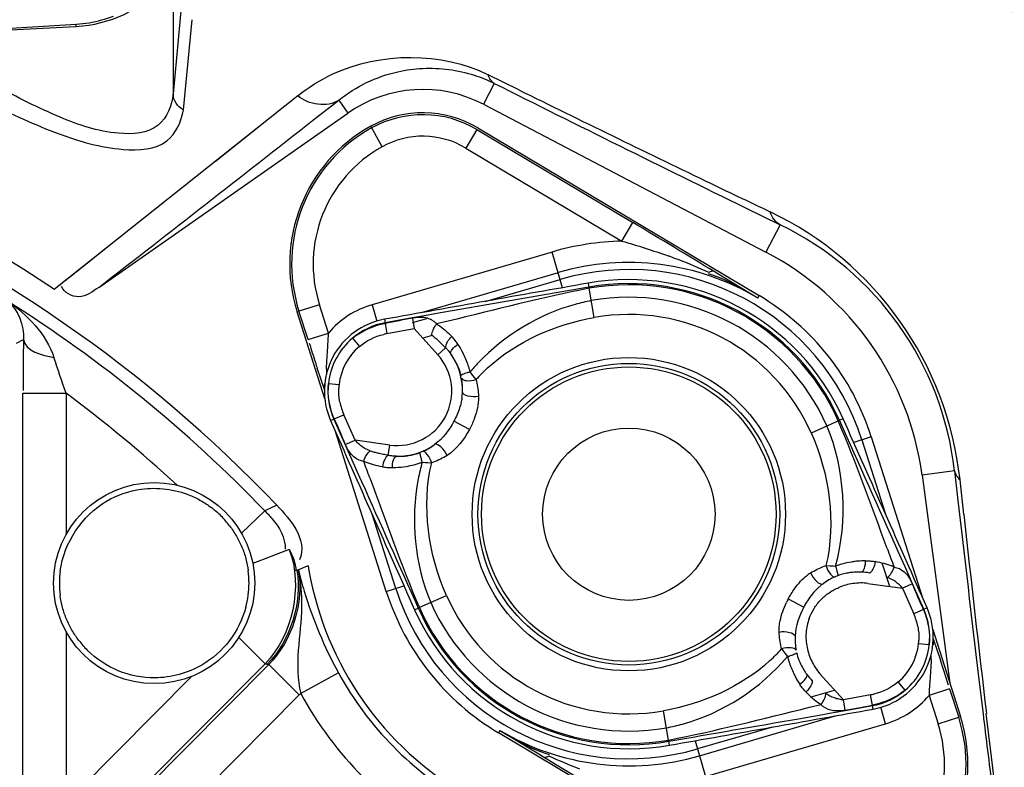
# Model space of a CAD drawing. Header units: inches. Extents: x 22575 to 24734, y 6028 to 6659.
# Tile 16 of 163: x 24492.56 to 24497.96, y 6359.92 to 6364.02. Entities that reach past the tile are written whole.
import ezdxf

# ---------------------------------------------------------------- set-up
doc = ezdxf.new("R2010")
doc.units = ezdxf.units.IN
doc.header["$LTSCALE"] = 0.5
doc.header["$MEASUREMENT"] = 0

# ---------------------------------------------------------------- blocks, each defined once
blk = doc.blocks.new('Flygt Large 14 MGD')
at = {"color": 7, "linetype": 'Continuous'}
for p, q in [((24492.2361, 6496.9607), (24493.7784, 6496.0415)), ((24492.8453, 6496.0878), (24492.8465, 6496.0813)), ((24491.3985, 6495.4751), (24491.2463, 6495.9525)), ((24491.7284, 6495.8893), (24491.7284, 6495.8925)), ((24492.0205, 6495.8797), (24492.0107, 6495.886)), ((24491.8884, 6495.8603), (24492.0171, 6495.7174)), ((24492.065, 6495.8451), (24491.9361, 6495.8073)), ((24492.2093, 6495.6041), (24492.1947, 6495.6231)), ((24491.4473, 6495.3638), (24491.4499, 6495.3656)), ((24494.2124, 6495.355), (24494.2185, 6495.3577)), ((24491.7351, 6494.4194), (24491.454, 6495.3011)), ((24491.7539, 6495.2224), (24491.5635, 6495.2492)), ((24491.634, 6495.2392), (24491.6748, 6495.1113)), ((24494.3933, 6495.2669), (24494.6744, 6494.3852)), ((24491.9214, 6495.1811), (24491.934, 6495.1862)), ((24491.7011, 6495.1053), (24491.7136, 6495.1029)), ((24494.15, 6494.5613), (24494.1446, 6494.5615)), ((24494.1672, 6494.5603), (24494.15, 6494.5613)), ((24494.1792, 6494.5596), (24494.1672, 6494.5603)), ((24494.1971, 6494.5584), (24494.1792, 6494.5596)), ((24491.916, 6494.3313), (24491.9099, 6494.3286)), ((24494.6812, 6494.3225), (24494.6785, 6494.3206)), ((24494.7299, 6494.2112), (24494.8821, 6493.7338)), ((24493.9191, 6494.0822), (24493.9338, 6494.0632)), ((24494.1114, 6493.9689), (24494.0686, 6493.9304)), ((24494.24, 6493.826), (24494.1114, 6493.9689)), ((24494.142, 6493.8642), (24494.1924, 6493.879)), ((24494.2505, 6493.7686), (24494.24, 6493.826)), ((24494.4001, 6493.797), (24494.4, 6493.7938)), ((24493.8923, 6492.7256), (24492.35, 6493.6448)), ((24493.2831, 6493.5985), (24493.282, 6493.605))]:
    blk.add_line(p, q, dxfattribs=at)
at = {"color": 6, "linetype": 'Continuous'}
for p, q in [((24495.0576, 6495.6625), (24495.9819, 6496.5932)), ((24495.5611, 6496.5295), (24494.8705, 6495.8341)), ((24495.4588, 6495.7318), (24496.1488, 6496.4264)), ((24496.1488, 6495.486), (24496.1488, 6496.4264)), ((24496.3847, 6496.4264), (24496.3847, 6494.1803)), ((24491.054, 6496.3642), (24491.0767, 6496.1737)), ((24495.7285, 6496.3633), (24495.0378, 6495.6679)), ((24492.6435, 6496.2804), (24491.6567, 6495.9915)), ((24492.7008, 6496.0847), (24492.6435, 6496.2804)), ((24491.0767, 6496.1737), (24491.1048, 6495.9355)), ((24492.6767, 6496.167), (24491.9262, 6495.9473)), ((24493.5581, 6496.1574), (24493.5315, 6496.1735)), ((24493.7191, 6496.0594), (24493.5581, 6496.1574)), ((24492.2775, 6496.0098), (24492.6875, 6496.1299)), ((24492.8415, 6496.1094), (24492.8453, 6496.0878)), ((24492.8465, 6496.0813), (24492.8747, 6495.9211)), ((24493.7705, 6496.0281), (24493.7162, 6496.0604)), ((24493.7705, 6496.0281), (24493.7191, 6496.0594)), ((24493.7705, 6496.0281), (24493.7784, 6496.0415)), ((24491.3688, 6495.9915), (24491.2563, 6495.9557)), ((24491.4183, 6495.8363), (24491.3688, 6495.9915)), ((24491.6567, 6495.9915), (24491.6831, 6495.9013)), ((24491.1471, 6495.7346), (24491.1227, 6495.9371)), ((24491.3058, 6495.8004), (24491.2563, 6495.9557)), ((24491.9642, 6495.9342), (24491.8678, 6495.9172)), ((24492.0011, 6495.9407), (24491.9642, 6495.9342)), ((24492.1344, 6495.9641), (24492.0011, 6495.9407)), ((24491.725, 6495.9114), (24491.7284, 6495.8925)), ((24491.8678, 6495.9172), (24491.7284, 6495.8925)), ((24491.795, 6495.902), (24491.7284, 6495.8893)), ((24491.7284, 6495.8893), (24491.7388, 6495.8328)), ((24491.878, 6495.9177), (24491.8884, 6495.8603)), ((24492.0733, 6495.9012), (24492.0107, 6495.886)), ((24491.3058, 6495.8004), (24491.4183, 6495.8363)), ((24491.4138, 6495.7559), (24491.4172, 6495.8101)), ((24491.7388, 6495.8328), (24491.8884, 6495.8603)), ((24494.6556, 6495.7129), (24494.8626, 6495.8261)), ((24494.8705, 6495.8341), (24495.0378, 6495.6679)), ((24491.4571, 6494.6283), (24491.3045, 6495.7699)), ((24491.5494, 6495.8075), (24491.5875, 6495.7626)), ((24495.0461, 6495.6653), (24495.0378, 6495.6679)), ((24495.0576, 6495.6625), (24495.2021, 6495.519)), ((24491.3958, 6495.5265), (24491.3567, 6495.6429)), ((24491.4176, 6495.5598), (24491.4762, 6495.5532)), ((24491.4499, 6495.3656), (24491.5025, 6495.3886)), ((24491.5635, 6495.2492), (24491.5025, 6495.3886)), ((24491.4297, 6495.356), (24491.4473, 6495.3638)), ((24491.4473, 6495.3638), (24491.509, 6495.2249)), ((24492.1904, 6495.3078), (24492.1055, 6495.3529)), ((24494.0662, 6495.2898), (24494.2124, 6495.355)), ((24494.2385, 6495.3666), (24494.2185, 6495.3577)), ((24491.509, 6495.2249), (24491.5505, 6495.1318)), ((24491.5101, 6495.2257), (24491.5635, 6495.2492)), ((24494.3933, 6495.2669), (24494.2967, 6495.2361)), ((24494.3416, 6495.2504), (24494.4714, 6494.8433)), ((24491.5505, 6495.1318), (24491.5611, 6495.1079)), ((24491.9433, 6495.1271), (24491.9313, 6495.1279)), ((24491.9613, 6495.126), (24491.9433, 6495.1271)), ((24491.9839, 6495.1248), (24491.9613, 6495.126)), ((24494.8222, 6495.1262), (24494.8172, 6495.1514)), ((24494.8222, 6495.1262), (24494.8355, 6495.1317)), ((24494.8355, 6495.1317), (24494.8696, 6495.147)), ((24494.8696, 6495.147), (24494.8754, 6495.1505)), ((24494.8757, 6495.1482), (24494.883, 6495.1512)), ((24494.9253, 6495.0361), (24495.1252, 6495.1126)), ((24491.5611, 6495.1079), (24491.5883, 6495.047)), ((24495.1868, 6494.9478), (24495.0592, 6494.8251)), ((24496.1488, 6494.1803), (24496.1488, 6494.9556)), ((24491.2281, 6494.8451), (24491.249, 6494.6539)), ((24491.7869, 6494.4359), (24491.6571, 6494.843)), ((24494.9931, 6494.7941), (24495.0592, 6494.8251)), ((24491.2793, 6494.6046), (24491.2624, 6494.7524)), ((24491.2793, 6494.6046), (24491.4571, 6494.6283)), ((24494.5402, 6494.6393), (24494.5295, 6494.6632)), ((24494.6812, 6494.3225), (24494.5402, 6494.6393)), ((24494.4394, 6494.5784), (24494.4513, 6494.5756)), ((24494.3825, 6494.5208), (24494.3745, 6494.4639)), ((24494.3745, 6494.4639), (24494.565, 6494.4371)), ((24491.7351, 6494.4194), (24491.8317, 6494.4502)), ((24494.6184, 6494.4605), (24494.565, 6494.4371)), ((24494.565, 6494.4371), (24494.6259, 6494.2977)), ((24492.0622, 6494.3965), (24491.916, 6494.3313)), ((24493.938, 6494.3785), (24494.0229, 6494.3334)), ((24491.8899, 6494.3197), (24491.9099, 6494.3286)), ((24494.6785, 6494.3206), (24494.6259, 6494.2977)), ((24494.6987, 6494.3303), (24494.6812, 6494.3225)), ((24494.7326, 6494.1598), (24494.7717, 6494.0434)), ((24496.3847, 6494.1803), (24496.1488, 6494.1803)), ((24494.7108, 6494.1265), (24494.6522, 6494.1331)), ((24494.5791, 6493.8788), (24494.5409, 6493.9237)), ((24494.7146, 6493.9303), (24494.7112, 6493.8761)), ((24494.0437, 6493.8597), (24494.0349, 6493.8687)), ((24494.8226, 6493.8859), (24494.7101, 6493.85)), ((24494.8226, 6493.8859), (24494.8721, 6493.7306)), ((24496.4204, 6493.9065), (24496.3812, 6493.8848)), ((24494.3897, 6493.8534), (24494.24, 6493.826)), ((24494.4001, 6493.797), (24494.3897, 6493.8534)), ((24494.7101, 6493.85), (24494.7596, 6493.6947)), ((24493.2538, 6493.7652), (24493.282, 6493.605)), ((24494.0552, 6493.7851), (24494.1177, 6493.8002)), ((24494.1642, 6493.7521), (24494.2606, 6493.7691)), ((24494.2496, 6493.7932), (24494.1717, 6493.7704)), ((24494.2606, 6493.7691), (24494.4, 6493.7938)), ((24494.3334, 6493.7843), (24494.4001, 6493.797)), ((24494.4034, 6493.7749), (24494.4, 6493.7938)), ((24494.4717, 6493.6948), (24494.4453, 6493.785)), ((24493.2831, 6493.5985), (24494.1273, 6493.7456)), ((24493.4518, 6493.5193), (24494.2023, 6493.739)), ((24494.1274, 6493.7456), (24494.1642, 6493.7521)), ((24494.7596, 6493.6947), (24494.8721, 6493.7306)), ((24492.358, 6493.6582), (24492.35, 6493.6448)), ((24492.358, 6493.6582), (24492.4114, 6493.6257)), ((24492.358, 6493.6582), (24492.4148, 6493.6243)), ((24493.8509, 6493.6765), (24493.4409, 6493.5564)), ((24493.485, 6493.4059), (24494.4717, 6493.6948)), ((24492.4114, 6493.6257), (24492.5704, 6493.5289)), ((24493.2869, 6493.5769), (24493.2831, 6493.5985)), ((24493.4277, 6493.6016), (24493.485, 6493.4059)), ((24495.9686, 6493.5998), (24494.6039, 6492.6442)), ((24494.8782, 6492.5498), (24496.213, 6493.6114)), ((24496.0678, 6493.4957), (24496.2131, 6493.6114)), ((24492.5704, 6493.5289), (24492.5969, 6493.5128)), ((24495.7747, 6493.2628), (24496.0678, 6493.4957)), ((24492.2344, 6493.2568), (24492.3127, 6493.4064)), ((24493.8615, 6492.5963), (24492.3127, 6493.4064)), ((24493.1023, 6493.3461), (24493.0419, 6493.2447)), ((24493.9581, 6492.836), (24493.1023, 6493.3461)), ((24492.4252, 6493.1635), (24492.2344, 6493.2568)), ((24493.8977, 6492.7346), (24493.0419, 6493.2447)), ((24495.0294, 6492.6703), (24495.3298, 6492.9091)), ((24493.8977, 6492.7346), (24493.9581, 6492.836)), ((24494.4166, 6492.8292), (24494.4791, 6492.7168)), ((24494.7973, 6492.6858), (24494.6535, 6492.5734)), ((24494.6535, 6492.5734), (24494.6039, 6492.6442)), ((24494.8782, 6492.5498), (24495.0294, 6492.6703)), ((24495.5058, 6492.6269), (24495.4579, 6492.1324)), ((24493.8015, 6492.4817), (24493.8615, 6492.5963)), ((24495.5158, 6492.0458), (24495.5621, 6492.5397)), ((24495.5621, 6491.8824), (24495.5621, 6492.5406)), ((24493.6676, 6492.5169), (24493.8352, 6492.4341)), ((24500.2845, 6492.3888), (24496.0942, 6492.1692))]:
    blk.add_line(p, q, dxfattribs=at)
at = {"color": 7, "linetype": 'Continuous'}
for points in [[(24492.0577, 6495.8514), (24492.0486, 6495.8589), (24492.0394, 6495.8662), (24492.03, 6495.8731), (24492.0205, 6495.8797)], [(24492.0936, 6495.8176), (24492.0847, 6495.8266), (24492.0757, 6495.8352), (24492.0667, 6495.8435), (24492.0577, 6495.8514)], [(24492.2266, 6495.5813), (24492.2234, 6495.5857), (24492.22, 6495.5901), (24492.2093, 6495.6041)], [(24491.6105, 6495.1334), (24491.6212, 6495.1288), (24491.632, 6495.1246), (24491.643, 6495.1207), (24491.6541, 6495.1171)], [(24491.6541, 6495.1171), (24491.6655, 6495.1138), (24491.6771, 6495.1107), (24491.6889, 6495.1079), (24491.7011, 6495.1053)], [(24494.4149, 6494.5834), (24494.4091, 6494.5843), (24494.4033, 6494.5852), (24494.3974, 6494.5859), (24494.3914, 6494.5865), (24494.3854, 6494.587), (24494.3792, 6494.5874), (24494.373, 6494.5876), (24494.3667, 6494.5877), (24494.3602, 6494.5877)], [(24494.3384, 6494.5257), (24494.3434, 6494.5256), (24494.3484, 6494.5253), (24494.3533, 6494.5249), (24494.3582, 6494.5245), (24494.3631, 6494.5239), (24494.368, 6494.5233), (24494.3729, 6494.5226), (24494.3777, 6494.5217), (24494.3825, 6494.5208)], [(24493.9018, 6494.105), (24493.9051, 6494.1006), (24493.9084, 6494.0962), (24493.9191, 6494.0822)], [(24494.0686, 6493.9304), (24494.0652, 6493.9339), (24494.0618, 6493.9374), (24494.0585, 6493.9411), (24494.0553, 6493.9447), (24494.0521, 6493.9485), (24494.0489, 6493.9523), (24494.0459, 6493.9562), (24494.0428, 6493.9602), (24494.0399, 6493.9643)], [(24494.0007, 6493.9115), (24494.0043, 6493.9062), (24494.0079, 6493.901), (24494.0116, 6493.896), (24494.0153, 6493.8911), (24494.0191, 6493.8864), (24494.023, 6493.8817), (24494.0269, 6493.8773), (24494.0308, 6493.8729), (24494.0349, 6493.8687)]]:
    blk.add_lwpolyline(points, dxfattribs=at)
at = {"color": 6, "linetype": 'Continuous'}
for points in [[(24492.0936, 6495.8176), (24492.0977, 6495.8133), (24492.1017, 6495.8088), (24492.1057, 6495.8043), (24492.1096, 6495.7996)], [(24492.1096, 6495.7996), (24492.1133, 6495.7949), (24492.117, 6495.79)], [(24492.117, 6495.79), (24492.1207, 6495.7851), (24492.1243, 6495.78), (24492.1277, 6495.7748)], [(24492.2266, 6495.5813), (24492.229, 6495.5714), (24492.2312, 6495.5615), (24492.2332, 6495.5515), (24492.2349, 6495.5414), (24492.2365, 6495.5312), (24492.2377, 6495.5209), (24492.2388, 6495.5104), (24492.2396, 6495.4998), (24492.2402, 6495.489)], [(24492.068, 6495.1651), (24492.059, 6495.1597), (24492.0499, 6495.1546), (24492.0408, 6495.1496), (24492.0316, 6495.145), (24492.0224, 6495.1406), (24492.013, 6495.1363), (24492.0034, 6495.1323), (24491.9937, 6495.1284), (24491.9839, 6495.1248)], [(24491.7682, 6495.0986), (24491.762, 6495.0986), (24491.7558, 6495.0987), (24491.7496, 6495.0989), (24491.7435, 6495.0993), (24491.7375, 6495.0997), (24491.7315, 6495.1003), (24491.7255, 6495.1011), (24491.7195, 6495.1019), (24491.7136, 6495.1029)], [(24494.4149, 6494.5834), (24494.4273, 6494.581), (24494.4394, 6494.5784)], [(24494.4513, 6494.5756), (24494.4628, 6494.5726), (24494.4742, 6494.5692)], [(24494.4742, 6494.5692), (24494.4853, 6494.5656), (24494.4964, 6494.5617), (24494.5072, 6494.5575), (24494.5179, 6494.5529)], [(24494.0604, 6494.5211), (24494.0694, 6494.5265), (24494.0785, 6494.5317), (24494.0877, 6494.5366), (24494.0968, 6494.5413), (24494.1061, 6494.5457), (24494.1155, 6494.55), (24494.125, 6494.554), (24494.1347, 6494.5579), (24494.1446, 6494.5615)], [(24493.9018, 6494.105), (24493.8994, 6494.1149), (24493.8972, 6494.1248), (24493.8953, 6494.1348), (24493.8935, 6494.1449), (24493.892, 6494.1551), (24493.8907, 6494.1654), (24493.8897, 6494.1759), (24493.8888, 6494.1865), (24493.8882, 6494.1973)], [(24494.1177, 6493.8002), (24494.108, 6493.8066), (24494.0984, 6493.8132), (24494.0889, 6493.8202), (24494.0797, 6493.8274), (24494.0706, 6493.835), (24494.0616, 6493.8429), (24494.0527, 6493.8511), (24494.0437, 6493.8597)], [(24496.0943, 6492.1692), (24496.094, 6492.169), (24496.0938, 6492.1686), (24496.0937, 6492.1678), (24496.0935, 6492.1667), (24496.0934, 6492.1653), (24496.0932, 6492.1637), (24496.0931, 6492.1617), (24496.093, 6492.1594), (24496.0929, 6492.1568)]]:
    blk.add_lwpolyline(points, dxfattribs=at)
for centre, radius in [((24500.4817, 6497.6747), 16.5354), ((24500.4817, 6497.6747), 13.0393), ((24495.6656, 6495.2208), 0.5512), ((24493.0642, 6494.8431), 0.8268), ((24493.0642, 6494.8431), 0.8071), ((24493.0642, 6494.8431), 0.4724)]:
    blk.add_circle(centre, radius, dxfattribs=at)
at = {"color": 7, "linetype": 'Continuous'}
blk.add_circle((24493.0642, 6494.8431), 0.8588, dxfattribs=at)
at = {"color": 6, "linetype": 'Continuous'}
for centre, radius, start, end in [((24500.4817, 6497.6747), 16.5917, 117.49465, 109.75854), ((24500.4817, 6497.0055), 13.8976, 91.9859, 268.01409), ((24500.4817, 6497.6747), 13.2284, 91.5783, 88.4217), ((24500.4817, 6500.037), 7.5903, 270.10968, 206.31179), ((24500.4819, 6497.6742), 12.8163, 180.32221, 233.28419), ((24500.4816, 6497.6847), 12.8047, 180.36775, 233.31386), ((24492.0691, 6496.2148), 0.8531, 119.0784, 197.6828), ((24492.0691, 6496.2148), 0.735, 119.0784, 197.6828), ((24493.0642, 6494.8431), 2.0495, 28.6597, 60.6114), ((24461.0255, 6442.7401), 62.5442, 58.685871, 59.161799), ((24493.0642, 6494.8431), 1.8136, 28.6598, 60.6114), ((24321.1961, 6475.3558), 171.1684, 6.905933, 7.041975), ((24493.0642, 6494.8431), 1.3795, 59.2048, 106.3172), ((24492.2926, 6493.4956), 2.9341, 65.636, 69.2024), ((24493.0642, 6494.8431), 1.3407, 17.6828, 106.3172), ((24493.3199, 6495.5461), 0.64, 71.5328, 73.633), ((24493.0642, 6494.8431), 1.1889, 24.026, 99.974), ((24491.7954, 6495.5178), 0.4936, 106.3172, 139.8151), ((24493.1513, 6494.5744), 1.4692, 101.5052, 105.0488), ((24331.7649, 6477.3526), 160.4198, 6.260073, 6.652029), ((24493.0642, 6494.8431), 1.0945, 24.0261, 99.974), ((24498.8849, 6458.6417), 37.9288, 100.64593, 100.77341), ((24491.9385, 6495.8244), 0.0949, 40.4895, 52.117), ((24490.2565, 6495.871), 1.1623, 356.9975, 358.2868), ((24491.8013, 6495.4939), 0.3446, 100.4505, 103.5158), ((24495.4447, 6495.255), 0.8155, 134.7553, 135.5451), ((24497.2904, 6497.6041), 6.2494, 196.96671, 198.2893), ((24491.7954, 6495.5178), 0.3801, 130.3394, 173.6607), ((24491.7954, 6495.5178), 0.3212, 130.3393, 173.6608), ((24491.715, 6495.5031), 0.4941, 26.7124, 33.3514), ((24294.0582, 6472.1005), 198.5008, 6.552663, 6.838006), ((24491.7033, 6495.4969), 0.5074, 18.5382, 26.7464), ((24491.7163, 6495.5014), 0.4937, 16.3996, 18.521), ((24492.5791, 6495.6146), 1.1718, 178.7423, 180.1233), ((24491.7262, 6495.5043), 0.4833, 14.2322, 16.4003), ((24492.992, 6494.8806), 1.0377, 132.5351, 137.5236), ((24491.7675, 6495.5209), 0.293, 173.6713, 177.3835), ((24491.8155, 6495.5251), 0.3415, 191.3388, 203.5745), ((24491.7251, 6495.5553), 0.5271, 331.9877, 334.4421), ((24491.7654, 6495.3367), 0.2784, 203.4834, 206.7916), ((24491.9484, 6495.358), 0.2269, 301.8102, 307.0606), ((24453.5375, 6480.9394), 40.6327, 20.29296, 20.44593), ((24491.7614, 6495.6049), 0.5064, 279.3187, 285.469), ((24491.7662, 6495.5878), 0.4887, 285.4698, 289.7547), ((24491.763, 6495.5809), 0.4823, 270.6145, 272.9114), ((24491.7621, 6495.598), 0.4995, 272.9196, 277.2667), ((24491.7611, 6495.6067), 0.5082, 277.2568, 279.3274), ((24500.4817, 6500.037), 7.5903, 223.68821, 269.87952), ((24500.4817, 6500.037), 7.5212, 223.86498, 237.77713), ((24500.4817, 6500.037), 7.2853, 227.28496, 233.50495), ((24493.0861, 6494.8531), 1.8478, 186.1905, 244.4837), ((24493.0642, 6494.8431), 1.6214, 187.6129, 242.3871), ((24493.0585, 6494.8739), 1.1815, 344.5113, 349.0524), ((24512.3215, 6501.2651), 19.0268, 200.36515, 200.65704), ((24492.9798, 6494.7973), 1.7114, 186.4648, 244.1795), ((24494.3657, 6494.0875), 0.5001, 99.2837, 109.6994), ((24494.3666, 6494.085), 0.5027, 92.9311, 99.3416), ((24494.3654, 6494.1055), 0.4823, 90.6133, 92.9109), ((24500.4827, 6497.6665), 13.2319, 193.62745, 269.36225), ((24494.333, 6494.1685), 0.2983, 82, 222), ((24494.249, 6493.7649), 0.7673, 74.0012, 75.6811), ((24494.269, 6493.8345), 0.6949, 72.1478, 74.0012), ((24493.0642, 6494.8431), 1.3407, 197.6828, 286.3172), ((24452.3521, 6476.2206), 46.0341, 23.15301, 23.34252), ((24493.0642, 6494.8431), 1.1889, 204.026, 279.974), ((24493.0642, 6494.8431), 1.0945, 204.026, 279.974), ((24494.3129, 6494.1612), 0.3415, 11.3388, 23.5745), ((24494.2602, 6494.1638), 0.2846, 171.1262, 174.5746), ((24494.2328, 6494.1664), 0.2571, 174.5726, 178.2947), ((24494.361, 6494.1654), 0.293, 353.6713, 357.3835), ((24493.1365, 6494.8057), 1.0377, 312.5507, 317.5235), ((24494.333, 6494.1685), 0.3212, 310.3393, 353.6608), ((24494.333, 6494.1685), 0.3801, 310.3394, 353.6607), ((24493.1217, 6494.745), 1.0604, 316.3997, 319.9825), ((24494.4025, 6494.1821), 0.4835, 194.2348, 196.3998), ((24494.4123, 6494.185), 0.4938, 196.3991, 198.5186), ((24493.5575, 6494.0716), 1.1636, 358.7389, 0.2515), ((24488.0312, 6491.8188), 7.0981, 17.99007, 18.2647), ((24494.4253, 6494.1895), 0.5075, 198.5357, 206.746), ((24489.0859, 6492.16), 5.9896, 16.94663, 18.00112), ((24494.4134, 6494.1832), 0.4941, 206.7121, 213.3506), ((24495.8719, 6493.8153), 1.1623, 176.9975, 178.2868), ((24494.3272, 6494.1924), 0.3446, 280.4505, 283.5158), ((24494.333, 6494.1685), 0.4936, 286.3172, 319.8151), ((24487.2437, 6531.0436), 37.9278, 280.64593, 280.77341), ((24494.0594, 6493.4715), 0.8531, 299.0784, 17.6828), ((24493.0642, 6494.8431), 1.3795, 239.2048, 286.3172), ((24492.9774, 6495.1109), 1.4682, 281.5018, 285.0423), ((24494.0594, 6493.4715), 0.735, 299.0784, 17.6828), ((24942.9143, 5919.5851), 727.498, 127.9054336, 128.0224461), ((24525.103, 6546.9462), 62.5442, 238.685871, 239.161799), ((24492.8086, 6494.1402), 0.64, 251.5328, 253.633), ((24493.8358, 6496.1906), 2.9341, 245.636, 249.2024), ((24493.9568, 6496.5036), 3.2696, 249.1688, 250.1749), ((24493.0642, 6494.8431), 1.4975, 271.4569, 286.3172), ((24436.0657, 6375.526), 130.403, 64.287611, 64.458883), ((24423.2157, 6351.7403), 157.4499, 63.364932, 63.923917), ((24440.1109, 6383.9246), 121.081, 63.747909, 64.288042), ((24412.6297, 6301.7631), 205.8155, 67.508305, 68.293658), ((24416.8315, 6309.1697), 197.3406, 67.797114, 68.610322), ((24494.1933, 6493.2306), 0.4594, 239.2048, 299.0784), ((24500.4804, 6497.707), 12.632, 203.0282, 229.15038), ((24494.1933, 6493.2306), 0.5775, 239.2048, 299.0784), ((24494.1933, 6493.2306), 0.7159, 242.3871, 305), ((24516.0783, 6165.0853), 327.6816, 92.992956, 93.496646), ((24496.1313, 6491.4615), 0.7087, 93.0015, 180), ((24496.1363, 6491.4589), 0.6993, 99.3912, 110.7688), ((24496.1353, 6491.4663), 0.6918, 93.5065, 99.4026)]:
    blk.add_arc(centre, radius, start, end, dxfattribs=at)
at = {"color": 7, "linetype": 'Continuous'}
for centre, radius, start, end in [((24492.0691, 6496.2148), 0.8635, 119.0784, 197.6828), ((24493.0642, 6494.8431), 1.7799, 9.9736, 60.0264), ((24561.0318, 6108.3525), 393.7072, 99.973952, 100.138971), ((24493.0642, 6494.8431), 1.2857, 24.026, 99.9742), ((24493.0642, 6494.8431), 1.2638, 24.026, 99.9742), ((24493.0642, 6494.8431), 1.2571, 24.026, 99.974), ((24493.0642, 6494.8431), 1.395, 17.6828, 59.2048), ((24491.7954, 6495.5178), 0.3999, 100.139, 203.8619), ((24491.8945, 6495.7109), 0.1443, 51.8762, 61.7389), ((24491.8757, 6495.5704), 0.2613, 35.4647, 45.2109), ((24491.79, 6495.5208), 0.3003, 32.8687, 40.8831), ((24491.813, 6495.5205), 0.3414, 33.5799, 36.183), ((24491.809, 6495.5178), 0.3462, 28.5555, 33.5761), ((24491.7751, 6495.511), 0.3181, 25.6177, 32.8909), ((24491.771, 6495.5088), 0.3228, 11.5291, 25.6529), ((24491.8077, 6495.517), 0.3477, 14.0814, 28.5707), ((24492.28, 6495.3013), 0.3329, 104.8567, 107.9661), ((24491.7878, 6495.5123), 0.3057, 3.8622, 11.5106), ((24491.7995, 6495.5279), 0.3535, 357.468, 9.831), ((24495.6095, 6495.1793), 0.5888, 37.1428, 43.9996), ((24491.8116, 6495.5138), 0.2819, 347.605, 355.7515), ((24491.8076, 6495.5136), 0.2858, 355.8337, 3.8709), ((24491.8005, 6495.5162), 0.2932, 339.6425, 347.612), ((24851.4865, 6654.6183), 393.7072, 203.861028, 204.026048), ((24491.6824, 6495.5775), 0.4791, 327.1045, 332.039), ((24134.642, 6335.068), 393.7072, 23.861028, 24.026048), ((24495.6705, 6495.22), 0.5246, 165.146, 172.5782), ((24495.6669, 6495.2202), 0.521, 172.5563, 187.3133), ((24495.6643, 6495.2214), 0.521, 352.5563, 7.3133), ((24491.7899, 6495.52), 0.2998, 263.1137, 270.7317), ((24491.7897, 6495.538), 0.3178, 270.7172, 278.3882), ((24491.7892, 6495.5431), 0.3228, 278.3502, 292.475), ((24491.7893, 6495.5088), 0.3535, 294.1691, 306.5321), ((24491.8496, 6495.4335), 0.2572, 305.7061, 309.431), ((24491.8322, 6495.4548), 0.2846, 309.429, 312.8765), ((24491.7967, 6495.4218), 0.2613, 258.7892, 268.5353), ((24491.8028, 6495.5089), 0.3486, 275.4412, 277.858), ((24491.8028, 6495.5091), 0.3488, 277.8571, 282.6152), ((24491.8032, 6495.5071), 0.3468, 282.6132, 287.4771), ((24491.804, 6495.5046), 0.3442, 287.4797, 289.9453), ((24491.803, 6495.5017), 0.3414, 267.817, 270.4202), ((24491.803, 6495.5065), 0.3462, 270.4239, 275.4457), ((24495.7217, 6495.2624), 0.5888, 217.1428, 223.9996), ((24495.703, 6495.2715), 0.582, 225.9245, 232.8912), ((24494.333, 6494.1685), 0.3573, 89.1348, 124.881), ((24494.325, 6494.18), 0.3459, 102.604, 109.9368), ((24494.3256, 6494.1775), 0.3485, 100.2267, 102.6116), ((24494.3257, 6494.1772), 0.3488, 95.4423, 100.2274), ((24494.3254, 6494.1813), 0.3447, 87.8331, 95.455), ((24494.3392, 6494.1775), 0.3535, 114.169, 126.5321), ((24493.0642, 6494.8431), 1.395, 197.6828, 239.2048), ((24493.0642, 6494.8431), 1.2857, 204.026, 279.9742), ((24493.0642, 6494.8431), 1.2638, 204.026, 279.9742), ((24493.0642, 6494.8431), 1.2571, 204.026, 279.974), ((24494.333, 6494.1685), 0.3999, 280.139, 23.8619), ((24494.329, 6494.1584), 0.3535, 177.468, 189.8311), ((24494.333, 6494.1685), 0.3573, 179.1191, 214.8652), ((24494.3207, 6494.1692), 0.3477, 194.0814, 208.5708), ((24493.8484, 6494.385), 0.3329, 284.8567, 287.9661), ((24494.3194, 6494.1685), 0.3462, 208.5556, 213.5767), ((24494.3154, 6494.1658), 0.3414, 213.5805, 216.183), ((24425.0967, 6881.3338), 393.7072, 279.973952, 280.138971), ((24494.191, 6493.8639), 0.0971, 220.987, 232.0108), ((24494.2005, 6494.042), 0.2779, 277.0008, 280.3703), ((24494.0594, 6493.4715), 0.8635, 299.0784, 17.6828), ((24494.1933, 6493.2306), 0.5879, 239.2048, 299.0784)]:
    blk.add_arc(centre, radius, start, end, dxfattribs=at)
at = {"color": 6, "linetype": 'Continuous'}
blk.add_ellipse((24500.4807, 6499.9918), major_axis=(-0.0006, -7.6764), ratio=1, start_param=-0.589444, end_param=-0.172867, dxfattribs=at)
for points, knots in [([(24508.8642, 6513.5333), (24509.1819, 6513.3882), (24509.829, 6513.1232), (24511.0703, 6512.4795), (24513.1525, 6511.196), (24515.7909, 6508.8649), (24518.2589, 6505.445), (24520.5105, 6500.3153), (24521.1911, 6493.1796), (24518.5751, 6485.0427), (24513.0843, 6478.5027), (24505.5888, 6474.4271), (24497.1569, 6473.2714), (24491.5907, 6474.4564), (24489.0078, 6475.4889)], [0, 0, 0, 0, 0.015697, 0.031393, 0.062773, 0.125436, 0.188116, 0.250802, 0.375528, 0.500306, 0.625148, 0.750062, 0.875014, 1, 1, 1, 1]), ([(24508.7951, 6513.352), (24511.3569, 6512.3104), (24514.9057, 6509.8038), (24518.1433, 6505.2561), (24520.3638, 6500.1182), (24520.9786, 6492.981), (24518.2665, 6484.8785), (24512.6787, 6478.4215), (24505.1131, 6474.4751), (24496.6575, 6473.4854), (24491.1167, 6474.7937), (24488.5579, 6475.8854)], [0, 0, 0, 0, 0.124465, 0.187141, 0.249831, 0.374614, 0.499522, 0.624525, 0.749627, 0.874792, 1, 1, 1, 1]), ([(24475.7765, 6512.4814), (24474.3, 6509.4194), (24472.4498, 6502.792), (24473.3391, 6492.6096), (24477.8407, 6483.5456), (24485.348, 6476.8444), (24494.7881, 6473.5501), (24503.0999, 6474.1401), (24509.0913, 6476.6028), (24514.389, 6480.2085), (24517.3667, 6484.1864), (24518.6518, 6487.0753)], [0, 0, 0, 0, 0.130141, 0.256914, 0.383071, 0.508363, 0.632667, 0.756007, 0.817618, 0.878957, 1, 1, 1, 1]), ([(24475.6571, 6512.3413), (24474.2827, 6509.3972), (24472.4701, 6503.0097), (24473.1803, 6493.086), (24477.4101, 6484.0583), (24484.6571, 6477.1989), (24493.9745, 6473.5931), (24502.3466, 6473.9036), (24508.4861, 6476.1802), (24512.6439, 6478.8318), (24516.1199, 6482.3288), (24517.8546, 6485.1289), (24518.552, 6486.6026)], [0, 0, 0, 0, 0.12495, 0.249862, 0.37474, 0.499589, 0.624414, 0.749191, 0.811899, 0.874607, 0.937303, 1, 1, 1, 1]), ([(24508.2263, 6482.4576), (24506.4086, 6481.3874), (24502.3368, 6479.9069), (24495.8742, 6480.0247), (24489.8589, 6482.389), (24485.0136, 6486.661), (24481.9013, 6492.3176), (24480.8068, 6498.6736), (24481.8393, 6505.0473), (24483.916, 6508.8197), (24485.1813, 6510.5108)], [0, 0, 0, 0, 0.124914, 0.249885, 0.374837, 0.499806, 0.624822, 0.749912, 0.874925, 1, 1, 1, 1]), ([(24486.4825, 6507.4771), (24484.7228, 6504.9649), (24482.5589, 6498.8371), (24484.564, 6489.3934), (24491.1511, 6482.3318), (24497.4135, 6480.5986), (24500.4807, 6480.5982)], [0, 0, 0, 0, 0.249998, 0.500001, 0.750002, 1, 1, 1, 1]), ([(24500.4817, 6481.0778), (24497.5015, 6481.0781), (24491.417, 6482.7643), (24485.0197, 6489.6262), (24483.0706, 6498.8017), (24485.1783, 6504.7524), (24486.8875, 6507.1932)], [0, 0, 0, 0, 0.250025, 0.500032, 0.750017, 1, 1, 1, 1]), ([(24493.5315, 6496.1735), (24493.528, 6496.1753), (24493.5172, 6496.1758), (24493.5081, 6496.1714), (24493.503, 6496.1684)], [0, 0, 0, 0, 0.405325, 1, 1, 1, 1]), ([(24491.878, 6495.9177), (24491.8993, 6495.9216), (24491.9407, 6495.9253), (24491.9816, 6495.9112), (24491.9968, 6495.8993)], [0, 0, 0, 0, 0.529759, 1, 1, 1, 1]), ([(24494.875, 6495.1529), (24494.8627, 6495.2169), (24494.8436, 6495.4416), (24494.9012, 6495.6714), (24494.8626, 6495.8261)], [0, 0, 0, 0, 0.290464, 1, 1, 1, 1]), ([(24491.4076, 6495.6403), (24491.4081, 6495.6601), (24491.4098, 6495.6987), (24491.4125, 6495.7372), (24491.4138, 6495.7559)], [0, 0, 0, 0, 0.512644, 1, 1, 1, 1]), ([(24492.1277, 6495.7748), (24492.1159, 6495.7666), (24492.1004, 6495.7535), (24492.0849, 6495.7293), (24492.0886, 6495.722)], [0, 0, 0, 0, 0.638584, 1, 1, 1, 1]), ([(24494.8754, 6495.1505), (24494.8659, 6495.1888), (24494.8121, 6495.383), (24494.7336, 6495.5708), (24494.6556, 6495.7129)], [0, 0, 0, 0, 0.195531, 1, 1, 1, 1]), ([(24495.0576, 6495.6625), (24495.0556, 6495.6629), (24495.0517, 6495.6636), (24495.0479, 6495.6647), (24495.0461, 6495.6653)], [0, 0, 0, 0, 0.511532, 1, 1, 1, 1]), ([(24500.0002, 6483.2692), (24498.3727, 6483.3257), (24495.1061, 6484.0241), (24490.8897, 6486.7043), (24487.8571, 6490.6916), (24486.8937, 6493.9104), (24486.7099, 6495.5406)], [0, 0, 0, 0, 0.24915, 0.49873, 0.749004, 1, 1, 1, 1]), ([(24491.3958, 6495.5265), (24491.3943, 6495.5319), (24491.3934, 6495.5438), (24491.3964, 6495.5553), (24491.3986, 6495.561)], [0, 0, 0, 0, 0.476681, 1, 1, 1, 1]), ([(24491.4807, 6495.458), (24491.4782, 6495.4706), (24491.4746, 6495.4959), (24491.4742, 6495.5216), (24491.4748, 6495.5343)], [0, 0, 0, 0, 0.501156, 1, 1, 1, 1]), ([(24492.2402, 6495.489), (24492.2214, 6495.4852), (24492.1928, 6495.4856), (24492.1539, 6495.5001), (24492.1526, 6495.5123)], [0, 0, 0, 0, 0.609354, 1, 1, 1, 1]), ([(24492.2402, 6495.489), (24492.2406, 6495.4789), (24492.2399, 6495.4582), (24492.2369, 6495.4378), (24492.2348, 6495.4275)], [0, 0, 0, 0, 0.490324, 1, 1, 1, 1]), ([(24492.2348, 6495.4275), (24492.2314, 6495.4105), (24492.2218, 6495.3765), (24492.2083, 6495.344), (24492.2006, 6495.3279)], [0, 0, 0, 0, 0.494146, 1, 1, 1, 1]), ([(24492.1904, 6495.3078), (24492.1853, 6495.2981), (24492.1744, 6495.279), (24492.1623, 6495.2607), (24492.1559, 6495.2518)], [0, 0, 0, 0, 0.499467, 1, 1, 1, 1]), ([(24492.068, 6495.1651), (24492.0606, 6495.1828), (24492.0443, 6495.2063), (24492.0106, 6495.2305), (24491.9997, 6495.2247)], [0, 0, 0, 0, 0.609347, 1, 1, 1, 1]), ([(24492.1559, 6495.2518), (24492.1457, 6495.2374), (24492.124, 6495.2105), (24492.0986, 6495.187), (24492.0852, 6495.1769)], [0, 0, 0, 0, 0.511638, 1, 1, 1, 1]), ([(24491.6105, 6495.1334), (24491.5906, 6495.1356), (24491.5502, 6495.1554), (24491.5268, 6495.1916), (24491.5169, 6495.2112)], [0, 0, 0, 0, 0.476807, 1, 1, 1, 1]), ([(24491.9313, 6495.1279), (24491.9271, 6495.1399), (24491.9245, 6495.1549), (24491.9171, 6495.1777), (24491.9214, 6495.1811)], [0, 0, 0, 0, 0.70069, 1, 1, 1, 1]), ([(24491.9839, 6495.1248), (24491.9787, 6495.1415), (24491.9683, 6495.164), (24491.9435, 6495.1889), (24491.934, 6495.1862)], [0, 0, 0, 0, 0.640193, 1, 1, 1, 1]), ([(24491.7682, 6495.0986), (24491.7684, 6495.113), (24491.7706, 6495.1332), (24491.7819, 6495.1596), (24491.79, 6495.1606)], [0, 0, 0, 0, 0.638585, 1, 1, 1, 1]), ([(24494.9253, 6495.0361), (24494.9165, 6495.054), (24494.8979, 6495.0913), (24494.8891, 6495.1328), (24494.8885, 6495.1544)], [0, 0, 0, 0, 0.480551, 1, 1, 1, 1]), ([(24495.0592, 6494.8251), (24495.0527, 6494.8318), (24495.0398, 6494.8453), (24495.0272, 6494.859), (24495.0211, 6494.8661)], [0, 0, 0, 0, 0.498113, 1, 1, 1, 1]), ([(24491.2793, 6494.6046), (24491.2777, 6494.6138), (24491.2702, 6494.6324), (24491.2569, 6494.6472), (24491.249, 6494.6539)], [0, 0, 0, 0, 0.475908, 1, 1, 1, 1]), ([(24494.0604, 6494.5211), (24494.0679, 6494.5035), (24494.0841, 6494.48), (24494.1179, 6494.4557), (24494.1287, 6494.4616)], [0, 0, 0, 0, 0.609347, 1, 1, 1, 1]), ([(24494.3825, 6494.5208), (24494.392, 6494.519), (24494.4108, 6494.5152), (24494.4295, 6494.5108), (24494.4388, 6494.5084)], [0, 0, 0, 0, 0.501494, 1, 1, 1, 1]), ([(24494.5179, 6494.5529), (24494.5142, 6494.5413), (24494.5043, 6494.5207), (24494.4901, 6494.5025), (24494.482, 6494.496)], [0, 0, 0, 0, 0.541605, 1, 1, 1, 1]), ([(24494.5179, 6494.5529), (24494.54, 6494.5505), (24494.585, 6494.5258), (24494.6084, 6494.4834), (24494.6184, 6494.4605)], [0, 0, 0, 0, 0.470933, 1, 1, 1, 1]), ([(24494.482, 6494.496), (24494.4878, 6494.4941), (24494.4991, 6494.4896), (24494.5097, 6494.4838), (24494.5147, 6494.4807)], [0, 0, 0, 0, 0.507114, 1, 1, 1, 1]), ([(24494.5147, 6494.4807), (24494.524, 6494.4749), (24494.5417, 6494.4612), (24494.5573, 6494.4454), (24494.565, 6494.4371)], [0, 0, 0, 0, 0.492087, 1, 1, 1, 1]), ([(24493.8936, 6494.2587), (24493.8977, 6494.2794), (24493.9101, 6494.3205), (24493.9279, 6494.3595), (24493.938, 6494.3785)], [0, 0, 0, 0, 0.494981, 1, 1, 1, 1]), ([(24493.9916, 6494.2599), (24493.9956, 6494.2725), (24494.005, 6494.2975), (24494.0166, 6494.3215), (24494.0229, 6494.3334)], [0, 0, 0, 0, 0.495691, 1, 1, 1, 1]), ([(24493.8882, 6494.1973), (24493.8878, 6494.2074), (24493.8885, 6494.228), (24493.8916, 6494.2484), (24493.8936, 6494.2587)], [0, 0, 0, 0, 0.490334, 1, 1, 1, 1]), ([(24493.979, 6494.2077), (24493.9803, 6494.2164), (24493.9839, 6494.234), (24493.9888, 6494.2513), (24493.9916, 6494.2599)], [0, 0, 0, 0, 0.493862, 1, 1, 1, 1]), ([(24493.8882, 6494.1973), (24493.9071, 6494.201), (24493.9356, 6494.2007), (24493.9746, 6494.1862), (24493.9758, 6494.174)], [0, 0, 0, 0, 0.609335, 1, 1, 1, 1]), ([(24494.6477, 6494.2283), (24494.6502, 6494.2157), (24494.6538, 6494.1903), (24494.6543, 6494.1647), (24494.6537, 6494.152)], [0, 0, 0, 0, 0.501156, 1, 1, 1, 1]), ([(24494.7208, 6494.046), (24494.7204, 6494.0262), (24494.7187, 6493.9876), (24494.7159, 6493.9491), (24494.7146, 6493.9303)], [0, 0, 0, 0, 0.512644, 1, 1, 1, 1]), ([(24495.9686, 6493.5998), (24496.0018, 6493.623), (24496.0686, 6493.6758), (24496.1596, 6493.6294), (24496.1729, 6493.5956)], [0, 0, 0, 0, 0.527498, 1, 1, 1, 1]), ([(24492.5969, 6493.5128), (24492.6005, 6493.511), (24492.6112, 6493.5104), (24492.6203, 6493.5149), (24492.6255, 6493.5179)], [0, 0, 0, 0, 0.405325, 1, 1, 1, 1]), ([(24492.2344, 6493.2567), (24492.2473, 6493.2496), (24492.2708, 6493.2285), (24492.2852, 6493.2006), (24492.2901, 6493.1856)], [0, 0, 0, 0, 0.481931, 1, 1, 1, 1]), ([(24496.5751, 6492.5864), (24496.4482, 6492.6493), (24496.2078, 6492.7609), (24495.8857, 6492.8556), (24495.5868, 6492.8431), (24495.5153, 6492.6902), (24495.5058, 6492.6269)], [0, 0, 0, 0, 0.347711, 0.642822, 0.842865, 1, 1, 1, 1]), ([(24495.5621, 6492.5405), (24495.5673, 6492.603), (24495.6295, 6492.7518), (24495.9082, 6492.7696), (24496.2003, 6492.6668), (24496.4176, 6492.5583), (24496.5307, 6492.4934)], [0, 0, 0, 0, 0.166087, 0.363003, 0.65448, 1, 1, 1, 1]), ([(24495.5058, 6492.6269), (24495.5217, 6492.618), (24495.5483, 6492.5926), (24495.5616, 6492.5577), (24495.5621, 6492.5406)], [0, 0, 0, 0, 0.514797, 1, 1, 1, 1]), ([(24494.6535, 6492.5734), (24494.5604, 6492.4986), (24494.4043, 6492.423), (24494.2395, 6492.4015), (24494.1933, 6492.3993)], [0, 0, 0, 0, 0.72084, 1, 1, 1, 1]), ([(24494.8782, 6492.5498), (24494.8194, 6492.5028), (24494.5157, 6492.3094), (24494.0892, 6492.3075), (24493.8352, 6492.4341)], [0, 0, 0, 0, 0.209656, 1, 1, 1, 1]), ([(24494.1933, 6492.3993), (24494.0986, 6492.3949), (24493.9615, 6492.4129), (24493.8369, 6492.4641), (24493.8015, 6492.4817)], [0, 0, 0, 0, 0.705691, 1, 1, 1, 1]), ([(24493.8015, 6492.4816), (24493.8096, 6492.477), (24493.8242, 6492.4626), (24493.8323, 6492.4442), (24493.8352, 6492.4341)], [0, 0, 0, 0, 0.469481, 1, 1, 1, 1])]:
    blk.add_open_spline(points, degree=3, knots=knots, dxfattribs=at)
for points in [[(24493.7162, 6496.0604), (24493.6545, 6496.0966), (24493.5905, 6496.1305), (24493.5226, 6496.1532)], [(24492.8465, 6496.0813), (24492.5866, 6496.0313), (24492.3305, 6495.9634), (24492.0733, 6495.9011)], [(24492.8453, 6496.0878), (24492.6084, 6496.0462), (24492.3714, 6496.0055), (24492.1344, 6495.9641)], [(24492.7699, 6495.9933), (24492.5498, 6495.9338), (24492.3412, 6495.7978), (24492.1947, 6495.6231)], [(24492.2905, 6495.6452), (24492.4491, 6495.7908), (24492.6626, 6495.8838), (24492.8747, 6495.9211)], [(24491.5875, 6495.7626), (24491.6254, 6495.7947), (24491.6725, 6495.8174), (24491.7207, 6495.829)], [(24494.8758, 6495.1482), (24494.8436, 6495.3268), (24494.9099, 6495.5392), (24495.0378, 6495.6679)], [(24494.9253, 6495.0361), (24494.8491, 6495.2354), (24494.9073, 6495.511), (24495.0576, 6495.6625)], [(24494.8831, 6495.1512), (24494.8533, 6495.3285), (24494.9196, 6495.5375), (24495.0461, 6495.6653)], [(24491.4499, 6495.3656), (24491.4695, 6495.3188), (24491.4902, 6495.2725), (24491.5101, 6495.2257)], [(24494.2185, 6494.6495), (24494.2617, 6494.8724), (24494.2377, 6495.1177), (24494.1502, 6495.3272)], [(24494.484, 6494.6437), (24494.3957, 6494.8816), (24494.3123, 6495.1217), (24494.2124, 6495.355)], [(24494.5295, 6494.6632), (24494.4261, 6494.8948), (24494.3218, 6495.126), (24494.2185, 6495.3577)], [(24494.0639, 6495.2888), (24494.1632, 6495.066), (24494.2017, 6494.7987), (24494.1446, 6494.5615)], [(24491.9313, 6495.1279), (24491.8627, 6494.8805), (24491.8793, 6494.596), (24491.9783, 6494.3591)], [(24492.0646, 6494.3975), (24491.9652, 6494.6203), (24491.9268, 6494.8876), (24491.9839, 6495.1248)], [(24494.8889, 6494.9253), (24494.8607, 6494.9742), (24494.8439, 6495.0426), (24494.8686, 6495.0934)], [(24491.5883, 6495.047), (24491.6952, 6494.8074), (24491.8031, 6494.5682), (24491.9099, 6494.3286)], [(24491.6483, 6495.0317), (24491.7349, 6494.7972), (24491.8173, 6494.5609), (24491.916, 6494.3313)], [(24495.0211, 6494.8661), (24494.9806, 6494.9123), (24494.9454, 6494.9738), (24494.9477, 6495.0353)], [(24494.9931, 6494.7941), (24494.9545, 6494.8345), (24494.9169, 6494.877), (24494.8889, 6494.9253)], [(24493.938, 6494.3785), (24493.9674, 6494.4338), (24494.0071, 6494.4882), (24494.0604, 6494.5211)], [(24494.0229, 6494.3334), (24494.0489, 6494.3823), (24494.0837, 6494.4293), (24494.1287, 6494.4616)], [(24496.1488, 6494.1803), (24496.1719, 6494.115), (24496.1941, 6494.0495), (24496.2149, 6493.9835)], [(24496.3812, 6493.8848), (24496.3837, 6493.9784), (24496.3856, 6494.072), (24496.3832, 6494.1656)], [(24493.8382, 6494.0413), (24493.6795, 6493.8955), (24493.466, 6493.8025), (24493.2538, 6493.7652)], [(24493.3584, 6493.693), (24493.5581, 6493.7469), (24493.747, 6493.8639), (24493.8896, 6494.0137)], [(24496.4714, 6493.6742), (24496.36, 6493.7486), (24496.2587, 6493.8569), (24496.2149, 6493.9835)], [(24496.3812, 6493.8848), (24496.3745, 6493.9489), (24496.2786, 6493.9735), (24496.2149, 6493.9835)], [(24494.5409, 6493.9237), (24494.5031, 6493.8916), (24494.456, 6493.8689), (24494.4077, 6493.8573)], [(24496.4714, 6493.6742), (24496.4114, 6493.7215), (24496.3772, 6493.8085), (24496.3812, 6493.8848)], [(24493.282, 6493.605), (24493.5418, 6493.655), (24493.798, 6493.7229), (24494.0551, 6493.7851)], [(24492.4148, 6493.6243), (24492.4758, 6493.5887), (24492.5389, 6493.5554), (24492.6058, 6493.5331)], [(24493.1023, 6493.3461), (24493.0167, 6493.3707), (24492.9317, 6493.3976), (24492.8479, 6493.4278)], [(24494.6535, 6492.5734), (24494.7158, 6492.6158), (24494.8218, 6492.5998), (24494.8782, 6492.5498)]]:
    blk.add_open_spline(points, degree=3, dxfattribs=at)
at = {"color": 7, "linetype": 'Continuous'}
for points in [[(24491.7284, 6495.8925), (24491.6634, 6495.881), (24491.5995, 6495.8506), (24491.5494, 6495.8075)], [(24491.5494, 6495.8075), (24491.5996, 6495.8497), (24491.6639, 6495.8771), (24491.7284, 6495.8893)], [(24495.4042, 6495.6699), (24495.4813, 6495.7148), (24495.5732, 6495.7398), (24495.6624, 6495.7405)], [(24495.6624, 6495.7405), (24495.7303, 6495.741), (24495.7997, 6495.7278), (24495.8624, 6495.7018)], [(24495.2524, 6495.5359), (24495.2933, 6495.5896), (24495.3459, 6495.636), (24495.4042, 6495.6699)], [(24495.8624, 6495.7018), (24495.9255, 6495.6756), (24495.984, 6495.6358), (24496.0331, 6495.5883)], [(24491.4176, 6495.5598), (24491.4099, 6495.4941), (24491.4205, 6495.4242), (24491.4473, 6495.3638)], [(24491.45, 6495.3656), (24491.424, 6495.4259), (24491.4108, 6495.4945), (24491.4176, 6495.5598)], [(24492.1055, 6495.3529), (24492.1315, 6495.4018), (24492.151, 6495.4569), (24492.1526, 6495.5123)], [(24495.1635, 6495.3545), (24495.1807, 6495.4195), (24495.2116, 6495.4823), (24495.2524, 6495.5359)], [(24496.1809, 6495.1539), (24496.1611, 6495.0023), (24496.0592, 6494.8487), (24495.927, 6494.7717)], [(24495.7361, 6494.706), (24495.6471, 6494.6938), (24495.5518, 6494.7055), (24495.4688, 6494.7399)], [(24495.927, 6494.7717), (24495.8689, 6494.7378), (24495.8028, 6494.7152), (24495.7361, 6494.706)], [(24494.6785, 6494.3206), (24494.7045, 6494.2604), (24494.7177, 6494.1918), (24494.7108, 6494.1265)], [(24494.7108, 6494.1265), (24494.7185, 6494.1922), (24494.708, 6494.2621), (24494.6812, 6494.3225)], [(24494.4, 6493.7938), (24494.4651, 6493.8053), (24494.529, 6493.8357), (24494.5791, 6493.8788)], [(24494.5791, 6493.8788), (24494.5288, 6493.8366), (24494.4646, 6493.8092), (24494.4001, 6493.797)]]:
    blk.add_open_spline(points, degree=3, dxfattribs=at)
for points, knots in [([(24492.0107, 6495.886), (24492.0031, 6495.8764), (24491.9916, 6495.8567), (24491.9845, 6495.8347), (24491.9836, 6495.8244)], [0, 0, 0, 0, 0.541629, 1, 1, 1, 1]), ([(24491.9128, 6495.8557), (24491.9088, 6495.8566), (24491.9007, 6495.8583), (24491.8925, 6495.8596), (24491.8884, 6495.8603)], [0, 0, 0, 0, 0.495816, 1, 1, 1, 1]), ([(24491.9628, 6495.838), (24491.955, 6495.8422), (24491.9387, 6495.8492), (24491.9215, 6495.8538), (24491.9128, 6495.8557)], [0, 0, 0, 0, 0.497629, 1, 1, 1, 1]), ([(24492.0802, 6495.803), (24492.0823, 6495.8057), (24492.0866, 6495.8107), (24492.0912, 6495.8154), (24492.0936, 6495.8176)], [0, 0, 0, 0, 0.513081, 1, 1, 1, 1]), ([(24492.0598, 6495.7558), (24492.0582, 6495.7624), (24492.0639, 6495.7805), (24492.0734, 6495.7947), (24492.0802, 6495.803)], [0, 0, 0, 0, 0.388311, 1, 1, 1, 1]), ([(24492.1773, 6495.618), (24492.1692, 6495.6154), (24492.1597, 6495.611), (24492.1452, 6495.6053), (24492.145, 6495.6016)], [0, 0, 0, 0, 0.700045, 1, 1, 1, 1]), ([(24492.1478, 6495.5883), (24492.1509, 6495.5789), (24492.1854, 6495.5724), (24492.2099, 6495.5762), (24492.2266, 6495.5813)], [0, 0, 0, 0, 0.359808, 1, 1, 1, 1]), ([(24496.0789, 6495.5348), (24496.0924, 6495.5169), (24496.1174, 6495.4796), (24496.1375, 6495.4393), (24496.1462, 6495.4187)], [0, 0, 0, 0, 0.500125, 1, 1, 1, 1]), ([(24492.0754, 6495.4142), (24492.0684, 6495.3953), (24492.0505, 6495.3589), (24492.0258, 6495.3268), (24492.0119, 6495.3123)], [0, 0, 0, 0, 0.500197, 1, 1, 1, 1]), ([(24496.1462, 6495.4187), (24496.1549, 6495.3978), (24496.1695, 6495.3548), (24496.1782, 6495.3102), (24496.1811, 6495.2877)], [0, 0, 0, 0, 0.499865, 1, 1, 1, 1]), ([(24492.0119, 6495.3123), (24491.998, 6495.2977), (24491.9671, 6495.2715), (24491.9312, 6495.2525), (24491.9126, 6495.2447)], [0, 0, 0, 0, 0.499171, 1, 1, 1, 1]), ([(24492.0259, 6495.2462), (24492.037, 6495.2565), (24492.058, 6495.2791), (24492.0761, 6495.3042), (24492.0846, 6495.3173)], [0, 0, 0, 0, 0.490916, 1, 1, 1, 1]), ([(24491.5635, 6495.2492), (24491.5752, 6495.2366), (24491.5996, 6495.2124), (24491.6303, 6495.1955), (24491.6464, 6495.1903)], [0, 0, 0, 0, 0.503151, 1, 1, 1, 1]), ([(24491.6464, 6495.1903), (24491.6384, 6495.1838), (24491.6242, 6495.1656), (24491.6143, 6495.145), (24491.6105, 6495.1334)], [0, 0, 0, 0, 0.458375, 1, 1, 1, 1]), ([(24491.7136, 6495.1029), (24491.7159, 6495.1171), (24491.7228, 6495.1393), (24491.7369, 6495.1622), (24491.7459, 6495.1655)], [0, 0, 0, 0, 0.600759, 1, 1, 1, 1]), ([(24495.1851, 6495.023), (24495.1763, 6495.0439), (24495.1618, 6495.0869), (24495.1531, 6495.1315), (24495.1502, 6495.1539)], [0, 0, 0, 0, 0.499865, 1, 1, 1, 1]), ([(24495.2523, 6494.9068), (24495.2388, 6494.9247), (24495.2138, 6494.9621), (24495.1937, 6495.0023), (24495.1851, 6495.023)], [0, 0, 0, 0, 0.500125, 1, 1, 1, 1]), ([(24495.4688, 6494.7399), (24495.448, 6494.7485), (24495.4075, 6494.7686), (24495.3698, 6494.7937), (24495.3519, 6494.8073)], [0, 0, 0, 0, 0.499905, 1, 1, 1, 1]), ([(24494.3602, 6494.5877), (24494.3601, 6494.5733), (24494.3579, 6494.5531), (24494.3465, 6494.5267), (24494.3384, 6494.5257)], [0, 0, 0, 0, 0.638585, 1, 1, 1, 1]), ([(24494.3825, 6494.5208), (24494.3916, 6494.5241), (24494.4056, 6494.5471), (24494.4125, 6494.5693), (24494.4149, 6494.5834)], [0, 0, 0, 0, 0.402937, 1, 1, 1, 1]), ([(24494.1446, 6494.5615), (24494.1497, 6494.5448), (24494.1602, 6494.5223), (24494.1849, 6494.4974), (24494.1944, 6494.5001)], [0, 0, 0, 0, 0.640192, 1, 1, 1, 1]), ([(24494.2071, 6494.5052), (24494.2115, 6494.5087), (24494.2038, 6494.5316), (24494.2012, 6494.5466), (24494.1971, 6494.5584)], [0, 0, 0, 0, 0.311318, 1, 1, 1, 1]), ([(24494.7298, 6494.1253), (24494.732, 6494.1309), (24494.7351, 6494.1423), (24494.7342, 6494.1543), (24494.7326, 6494.1598)], [0, 0, 0, 0, 0.511852, 1, 1, 1, 1]), ([(24493.9807, 6494.098), (24493.9775, 6494.1074), (24493.943, 6494.1139), (24493.9186, 6494.11), (24493.9018, 6494.105)], [0, 0, 0, 0, 0.359808, 1, 1, 1, 1]), ([(24493.9511, 6494.0683), (24493.9593, 6494.0709), (24493.9688, 6494.0752), (24493.9832, 6494.081), (24493.9835, 6494.0847)], [0, 0, 0, 0, 0.700045, 1, 1, 1, 1]), ([(24494.0399, 6493.9643), (24494.0436, 6493.957), (24494.0281, 6493.9328), (24494.0126, 6493.9197), (24494.0007, 6493.9115)], [0, 0, 0, 0, 0.361415, 1, 1, 1, 1]), ([(24494.0593, 6493.8987), (24494.0628, 6493.9045), (24494.0675, 6493.9145), (24494.0697, 6493.9261), (24494.0686, 6493.9304)], [0, 0, 0, 0, 0.600469, 1, 1, 1, 1]), ([(24494.0686, 6493.9304), (24494.0807, 6493.9183), (24494.1054, 6493.8945), (24494.1315, 6493.8724), (24494.1449, 6493.8619)], [0, 0, 0, 0, 0.502489, 1, 1, 1, 1]), ([(24494.0349, 6493.8687), (24494.0395, 6493.8731), (24494.0483, 6493.8827), (24494.0559, 6493.8931), (24494.0593, 6493.8987)], [0, 0, 0, 0, 0.494954, 1, 1, 1, 1]), ([(24494.1375, 6493.8344), (24494.136, 6493.8307), (24494.1326, 6493.8234), (24494.1287, 6493.8164), (24494.1265, 6493.8129)], [0, 0, 0, 0, 0.495466, 1, 1, 1, 1]), ([(24494.1449, 6493.8619), (24494.1445, 6493.8576), (24494.1426, 6493.8482), (24494.1395, 6493.8392), (24494.1375, 6493.8344)], [0, 0, 0, 0, 0.450202, 1, 1, 1, 1]), ([(24494.1265, 6493.8129), (24494.1251, 6493.8107), (24494.1223, 6493.8064), (24494.1193, 6493.8022), (24494.1177, 6493.8002)], [0, 0, 0, 0, 0.513894, 1, 1, 1, 1]), ([(24494.1313, 6493.7874), (24494.1355, 6493.7841), (24494.1445, 6493.7782), (24494.1544, 6493.7739), (24494.1595, 6493.772)], [0, 0, 0, 0, 0.499759, 1, 1, 1, 1]), ([(24494.1595, 6493.772), (24494.1708, 6493.768), (24494.196, 6493.7634), (24494.2213, 6493.7646), (24494.2343, 6493.7662)], [0, 0, 0, 0, 0.479844, 1, 1, 1, 1])]:
    blk.add_open_spline(points, degree=3, knots=knots, dxfattribs=at)

msp = doc.modelspace()

# ---------------------------------------------------------------- block references
at = {"rotation": 180}
msp.add_blockref('Flygt Large 14 MGD', (48988.9635, 12856.1544), dxfattribs=at)

doc.saveas('drawing.dxf')
